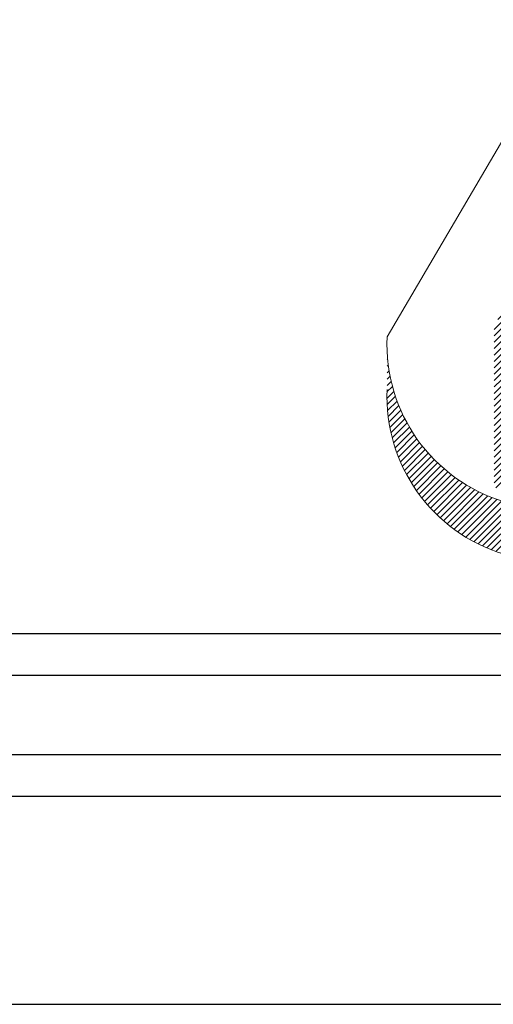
# Model space of a CAD drawing. Header units: inches. Extents: x 1802 to 2468, y -253 to -72.
# Tile 221 of 256: x 2061.98 to 2062.549, y -207.647 to -206.464. Entities that reach past the tile are written whole.
import ezdxf
from ezdxf.enums import TextEntityAlignment as Align

# ---------------------------------------------------------------- set-up
doc = ezdxf.new("R2010")
doc.units = ezdxf.units.IN
doc.header["$LTSCALE"] = 0.5
doc.header["$MEASUREMENT"] = 0
doc.layers.add('SID-M-D', color=42, linetype='Continuous')
doc.layers.add('SID-M-S', color=105, linetype='Continuous')
doc.styles.add('PTI', font='romand.shx', dxfattribs={"oblique": 10})

# ---------------------------------------------------------------- blocks, each defined once
blk = doc.blocks.new('*U9')
at = {"layer": 'SID-M-S'}
for p, q in [((-34.00000000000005, -0.2500000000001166), (-1.13242748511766e-14, -0.2499999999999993)), ((-34.00000000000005, -0.3000000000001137), (-1.13242748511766e-14, -0.3)), ((-34.00000000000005, -0.550000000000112), (2.886579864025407e-15, -0.55))]:
    blk.add_line(p, q, dxfattribs=at)
blk = doc.blocks.new('JM_TITTLE_BOX_SID')
at = {"layer": 'SID-M-S'}
for points in [[(1.261213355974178e-13, -0.1549984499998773), (-6.499934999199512, -0.1549984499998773, -0.414213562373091), (-6.654933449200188, 1.163513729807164e-13), (-6.654933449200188, 1.416652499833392, -0.4142135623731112), (-6.499934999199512, 1.571650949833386), (1.261213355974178e-13, 1.571650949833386, -0.4142135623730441), (0.1549984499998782, 1.416652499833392), (0.1549984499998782, 1.163513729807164e-13, -0.4142135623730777)], [(1.261213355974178e-13, -0.1049989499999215), (-6.499934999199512, -0.1049989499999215, -0.4142135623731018), (-6.604933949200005, 1.163513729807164e-13), (-6.604933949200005, 1.416652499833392, -0.4142135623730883), (-6.499934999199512, 1.52165144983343), (1.261213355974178e-13, 1.52165144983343, -0.414213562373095), (0.1049989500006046, 1.416652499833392), (0.1049989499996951, 1.163513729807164e-13, -0.414213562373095)]]:
    blk.add_lwpolyline(points, format="xyb", close=True, dxfattribs=at)
at = {"layer": 'SID-M-D', "style": 'PTI', "oblique": 10}
for tag, p in [('DIEDATAINFO', (-2.18746001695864, 1.371591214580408)), ('PARTDESCRIPTION', (-5.966376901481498, 1.169693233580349)), ('00-00-00', (-1.009105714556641, 1.167793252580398)), ('PARTNUMBER', (-5.81595049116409, 0.9696952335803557)), ('REV', (-3.360356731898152, 0.9696952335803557)), ('SCALE', (-2.520436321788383, 0.9677952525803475)), ('SH', (-0.8571950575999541, 0.9677952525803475)), ('SHX', (-0.4057438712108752, 0.9677952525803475)), ('WTD', (-3.839149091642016, 0.7480887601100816)), ('TOOL', (-2.472915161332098, 0.7480887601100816)), ('JOB', (-0.9225366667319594, 0.7480887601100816))]:
    blk.add_attdef(tag, p, '', height=0.09999900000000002, dxfattribs=at)
blk.add_attdef('BUILT', text='', height=0.2499630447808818, dxfattribs=at).set_placement((-2.336101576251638, 0.2076912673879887), align=Align.CENTER)
blk = doc.blocks.new('*U11')
at = {"layer": 'SID-M-S', "color": 154, "linetype": 'Continuous', "lineweight": 0}
for p, q in [((30.724597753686, -7.711234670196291), (30.7308066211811, -7.705025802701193)), ((31.14092889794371, -7.729774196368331), (31.16700132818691, -7.703701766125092)), ((31.1613293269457, -7.719980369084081), (31.18117147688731, -7.700138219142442)), ((31.17645956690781, -7.715456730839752), (31.1934597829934, -7.698456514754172)), ((31.18930750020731, -7.713215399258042), (31.2045105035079, -7.698012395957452)), ((31.2007458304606, -7.712383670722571), (31.214645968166, -7.698483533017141)), ((31.2111764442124, -7.712559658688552), (31.22405471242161, -7.699681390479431)), ((31.2208240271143, -7.713518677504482), (31.23285784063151, -7.701484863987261)), ((31.22982889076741, -7.715120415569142), (31.24113803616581, -7.7038112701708)), ((31.23828505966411, -7.717270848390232), (31.24895409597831, -7.706601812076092)), ((31.24625856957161, -7.719903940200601), (31.2563489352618, -7.709813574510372)), ((30.7186746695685, -7.727764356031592), (30.7308066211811, -7.71563240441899)), ((30.7186746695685, -7.738370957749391), (30.7308066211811, -7.726239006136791)), ((30.7464316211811, -7.721220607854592), (30.75194597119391, -7.715706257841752)), ((30.7464316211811, -7.731827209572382), (30.76170379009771, -7.716555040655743)), ((30.7534293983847, -7.735436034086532), (30.77078869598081, -7.718076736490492)), ((30.76273448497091, -7.736737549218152), (30.77930370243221, -7.720168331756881)), ((30.77143823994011, -7.738640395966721), (30.7873202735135, -7.722758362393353)), ((30.7796214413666, -7.741063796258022), (30.7948896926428, -7.725795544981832)), ((31.0943528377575, -7.765743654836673), (31.1491803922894, -7.710916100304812)), ((31.25379725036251, -7.722971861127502), (31.26335430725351, -7.71341480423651)), ((31.26093637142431, -7.726439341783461), (31.269993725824, -7.717381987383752)), ((31.26770208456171, -7.730280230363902), (31.27628433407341, -7.721697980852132)), ((31.2741136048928, -7.734475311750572), (31.28223811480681, -7.726350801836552)), ((30.7186746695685, -7.748977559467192), (30.7308066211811, -7.736845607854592)), ((30.7873414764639, -7.7439503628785), (30.80204950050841, -7.729242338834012)), ((30.7946401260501, -7.747258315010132), (30.80882736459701, -7.733071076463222)), ((30.8015481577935, -7.750956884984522), (30.8152435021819, -7.737261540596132)), ((30.80808816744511, -7.75502347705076), (30.82131223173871, -7.741799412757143)), ((31.2801846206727, -7.739010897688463), (31.2878626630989, -7.731332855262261)), ((31.28592420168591, -7.743877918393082), (31.29316164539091, -7.736640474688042)), ((31.29133735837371, -7.749071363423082), (31.29813501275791, -7.742273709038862)), ((30.7186746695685, -7.759584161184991), (30.7308066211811, -7.747452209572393)), ((30.7186746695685, -7.770190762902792), (30.7308066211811, -7.758058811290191)), ((30.81427638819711, -7.759441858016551), (30.82704296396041, -7.7466752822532)), ((30.8201238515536, -7.764200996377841), (30.83244080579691, -7.751884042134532)), ((30.8256371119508, -7.769294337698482), (30.8375068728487, -7.757424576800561)), ((31.296425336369, -7.754589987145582), (31.3027789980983, -7.748236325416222)), ((30.5408466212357, -7.767706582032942), (30.5410348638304, -7.767518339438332)), ((30.7186746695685, -7.780797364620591), (30.7308066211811, -7.768665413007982)), ((30.8308186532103, -7.774719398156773), (30.842238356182, -7.763299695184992)), ((30.8356670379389, -7.780477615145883), (30.84662835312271, -7.769516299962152)), ((30.84017682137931, -7.786574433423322), (30.8506654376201, -7.776085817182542)), ((31.08713850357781, -7.783564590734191), (31.098878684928, -7.771824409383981)), ((31.4240217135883, -7.775486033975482), (31.4249941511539, -7.774513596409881)), ((31.4247670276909, -7.764134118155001), (31.4249941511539, -7.763906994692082)), ((30.5408466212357, -7.778313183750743), (30.5417783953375, -7.777381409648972)), ((30.5408466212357, -7.788919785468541), (30.54284126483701, -7.786925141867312)), ((30.7186746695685, -7.791403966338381), (30.7308066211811, -7.779272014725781)), ((30.7186746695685, -7.802010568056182), (30.7308066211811, -7.789878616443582)), ((30.84433821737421, -7.793019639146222), (30.8543329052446, -7.783024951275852)), ((30.84813646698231, -7.799827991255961), (30.8576075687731, -7.790356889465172)), ((31.08357495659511, -7.797734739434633), (31.0890848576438, -7.792224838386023)), ((31.42272809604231, -7.787386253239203), (31.4249941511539, -7.785120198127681)), ((30.5408466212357, -7.799526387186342), (30.54419758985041, -7.796175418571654)), ((30.5408466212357, -7.810132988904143), (30.54582573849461, -7.805153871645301)), ((30.7186746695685, -7.812617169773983), (30.7308066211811, -7.800485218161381)), ((30.85155080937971, -7.807020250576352), (30.8604578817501, -7.798113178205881)), ((30.8545528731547, -7.81462478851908), (30.86284098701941, -7.806336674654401)), ((31.0818932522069, -7.810023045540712), (31.0845612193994, -7.807355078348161)), ((31.4180644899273, -7.813263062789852), (31.4249941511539, -7.806333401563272)), ((31.4207880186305, -7.799932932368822), (31.4249941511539, -7.795726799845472)), ((30.5406923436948, -7.831500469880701), (30.54982713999, -7.822365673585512)), ((30.5408466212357, -7.820739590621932), (30.54770744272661, -7.813878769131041)), ((30.7186746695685, -7.823223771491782), (30.7308066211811, -7.811091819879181)), ((30.7186746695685, -7.833830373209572), (30.7308066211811, -7.821698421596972)), ((30.8571041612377, -7.822680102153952), (30.86469792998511, -7.815086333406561)), ((30.8591520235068, -7.831238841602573), (30.8659455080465, -7.824445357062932)), ((31.08144913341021, -7.821073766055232), (31.0823198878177, -7.820203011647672)), ((31.41435587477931, -7.827578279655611), (31.4249941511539, -7.816940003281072)), ((30.54060715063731, -7.842192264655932), (30.55217147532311, -7.830627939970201)), ((30.5409205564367, -7.852485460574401), (30.5547289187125, -7.838677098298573)), ((30.7186746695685, -7.844436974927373), (30.7308066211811, -7.832305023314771)), ((30.8606229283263, -7.840374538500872), (30.86646140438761, -7.834536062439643)), ((31.0658355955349, -7.836687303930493), (31.06668190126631, -7.835840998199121)), ((31.40245746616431, -7.860689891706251), (31.42503902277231, -7.838108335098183)), ((31.40934248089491, -7.843198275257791), (31.4249941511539, -7.827546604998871)), ((30.5415921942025, -7.862420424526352), (30.5574894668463, -7.846523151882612)), ((30.5425893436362, -7.872029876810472), (30.56044440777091, -7.854174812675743)), ((30.7186746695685, -7.855043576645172), (30.7308066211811, -7.842911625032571)), ((30.7186746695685, -7.865650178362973), (30.7308066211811, -7.853518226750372)), ((30.86135245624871, -7.860858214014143), (30.86439523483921, -7.857815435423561)), ((30.8614105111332, -7.850193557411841), (30.86605434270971, -7.845549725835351)), ((31.06634437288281, -7.846785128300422), (31.0680374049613, -7.845092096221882)), ((31.0674981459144, -7.856237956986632), (31.0699136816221, -7.85382242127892)), ((31.39248507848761, -7.881268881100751), (31.4248623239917, -7.848891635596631)), ((30.5438850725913, -7.881340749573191), (30.5635861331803, -7.861639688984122)), ((30.5454569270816, -7.890375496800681), (30.5669079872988, -7.868924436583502)), ((30.7186746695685, -7.876256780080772), (30.7308066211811, -7.864124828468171)), ((30.86018000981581, -7.872637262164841), (30.8608192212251, -7.871998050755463)), ((31.06919956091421, -7.865143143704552), (31.0722489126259, -7.862093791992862)), ((31.0713794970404, -7.873569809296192), (31.07499726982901, -7.869952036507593)), ((31.194291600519, -8.100675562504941), (31.42305418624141, -7.871912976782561)), ((31.37541914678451, -7.908941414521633), (31.42422372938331, -7.860136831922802)), ((30.5472859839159, -7.899153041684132), (30.57040414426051, -7.876034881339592)), ((30.54935615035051, -7.907689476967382), (30.574069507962, -7.882976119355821)), ((30.55165363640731, -7.915998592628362), (30.5778996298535, -7.889752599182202)), ((30.7186746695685, -7.886863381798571), (30.7308066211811, -7.874731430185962)), ((30.7186746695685, -7.897469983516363), (30.7308066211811, -7.885338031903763)), ((31.0739871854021, -7.881568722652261), (31.0781240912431, -7.877431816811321)), ((31.07698445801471, -7.889178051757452), (31.08160285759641, -7.884559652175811)), ((31.20489820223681, -8.100675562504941), (31.4212617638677, -7.884312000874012)), ((31.25957851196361, -7.961142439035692), (31.33263008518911, -7.888090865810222)), ((30.5541665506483, -7.924092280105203), (30.581890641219, -7.896368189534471)), ((30.55688458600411, -7.931980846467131), (30.5860391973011, -7.902826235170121)), ((30.7186746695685, -7.908076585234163), (30.7308066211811, -7.895944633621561)), ((30.7186746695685, -7.918683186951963), (30.7308066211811, -7.906551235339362)), ((31.0803422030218, -7.896426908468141), (31.0854132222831, -7.89135588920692)), ((31.0840380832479, -7.903337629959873), (31.0895396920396, -7.897836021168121)), ((31.08805502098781, -7.90992729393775), (31.09397072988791, -7.904011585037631)), ((31.21550480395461, -8.100675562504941), (31.41871936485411, -7.897461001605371)), ((31.33567849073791, -7.895649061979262), (31.3370280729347, -7.894299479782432)), ((30.5597987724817, -7.939673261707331), (30.5903424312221, -7.909129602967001)), ((30.56290128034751, -7.947177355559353), (30.59479791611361, -7.915280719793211)), ((30.56618526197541, -7.954499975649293), (30.5994036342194, -7.92128160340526)), ((30.7186746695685, -7.929289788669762), (30.7308066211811, -7.917157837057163)), ((31.092380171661, -7.916208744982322), (31.09869814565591, -7.909890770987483)), ((31.0970042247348, -7.922191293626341), (31.10371669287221, -7.915478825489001)), ((31.10192093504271, -7.927881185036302), (31.10902382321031, -7.920778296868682)), ((31.2261114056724, -8.100675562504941), (31.4152422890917, -7.911544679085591)), ((31.2842467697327, -7.947080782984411), (31.3161852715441, -7.915142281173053)), ((30.56964472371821, -7.961647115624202), (30.6041579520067, -7.927133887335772)), ((30.57327442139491, -7.968624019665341), (30.6090596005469, -7.932838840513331)), ((30.577069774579, -7.975435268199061), (30.61410766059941, -7.938397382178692)), ((30.7186746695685, -7.939896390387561), (30.7308066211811, -7.927764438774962)), ((30.7186746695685, -7.950502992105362), (30.7308066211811, -7.938371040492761)), ((30.8024356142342, -7.972808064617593), (30.851462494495, -7.923781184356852)), ((31.10712682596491, -7.933281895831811), (31.1146195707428, -7.925789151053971)), ((31.1126210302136, -7.938394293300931), (31.1205065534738, -7.930508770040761)), ((31.11840525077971, -7.943216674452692), (31.12669009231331, -7.934931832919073)), ((31.124483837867, -7.947744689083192), (31.13317846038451, -7.939050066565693)), ((31.2395876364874, -8.09780593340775), (31.41054298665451, -7.926850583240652)), ((30.58102679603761, -7.982084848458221), (30.6193015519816, -7.943810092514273)), ((30.5851420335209, -7.988576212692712), (30.6246410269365, -7.949077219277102)), ((30.5894125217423, -7.994912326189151), (30.63012616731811, -7.954198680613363)), ((30.7186746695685, -7.961109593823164), (30.7308066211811, -7.948977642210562)), ((31.13086399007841, -7.951971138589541), (31.13998329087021, -7.942851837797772)), ((31.13755610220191, -7.955885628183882), (31.14712019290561, -7.946321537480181)), ((31.14457430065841, -7.959474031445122), (31.1546096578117, -7.949438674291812)), ((31.1519372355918, -7.962717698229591), (31.1624783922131, -7.952176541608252)), ((31.15966924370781, -7.965592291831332), (31.17076130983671, -7.954500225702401)), ((31.2166211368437, -7.972280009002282), (31.23359813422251, -7.955303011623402)), ((31.2289280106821, -7.970579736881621), (31.2483104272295, -7.951197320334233)), ((31.2428574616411, -7.967256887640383), (31.2666766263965, -7.943437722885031)), ((31.2566113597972, -8.091388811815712), (31.40412586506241, -7.943874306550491)), ((30.59383574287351, -8.001095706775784), (30.6357573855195, -7.959174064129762)), ((30.5984095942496, -8.007128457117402), (30.64153542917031, -7.964002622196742)), ((30.6031323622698, -8.01301229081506), (30.6474613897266, -7.968683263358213)), ((30.7186746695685, -7.971716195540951), (30.7308066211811, -7.959584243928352)), ((30.7186746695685, -7.982322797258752), (30.7308066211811, -7.970190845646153)), ((30.7210713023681, -7.990532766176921), (30.7405816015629, -7.971022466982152)), ((30.73106930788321, -7.991141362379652), (30.75114383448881, -7.971066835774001)), ((30.74184775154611, -7.990969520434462), (30.7626413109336, -7.970175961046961)), ((30.7536294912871, -7.989794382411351), (30.7754090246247, -7.968014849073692)), ((30.7668066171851, -7.987223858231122), (30.79011401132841, -7.963916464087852)), ((30.7822061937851, -7.982430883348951), (30.80857386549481, -7.956063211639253)), ((31.16780207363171, -7.968066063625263), (31.17950459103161, -7.956363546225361)), ((31.17637750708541, -7.970097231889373), (31.1887705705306, -7.957704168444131)), ((31.18545148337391, -7.971629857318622), (31.1986459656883, -7.958435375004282)), ((31.195100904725, -7.972587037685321), (31.20925672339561, -7.958431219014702)), ((31.20543559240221, -7.972858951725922), (31.22079745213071, -7.957497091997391)), ((31.2763627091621, -8.082244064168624), (31.3949811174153, -7.963625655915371)), ((30.608002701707, -8.01874855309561), (30.6535367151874, -7.973214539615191)), ((30.6130196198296, -8.024338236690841), (30.659763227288, -7.977594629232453)), ((30.6181824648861, -8.029781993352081), (30.6661431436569, -7.981821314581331)), ((30.6234909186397, -8.035080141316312), (30.67267910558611, -7.985891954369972)), ((31.1836849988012, -8.100675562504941), (31.3087916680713, -7.975568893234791)), ((30.6289449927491, -8.04023266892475), (30.679374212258, -7.989803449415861)), ((30.634545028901, -8.045239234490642), (30.68623206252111, -7.993552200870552)), ((30.64029170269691, -8.05009916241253), (30.6932568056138, -7.997134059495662)), ((30.6461860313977, -8.054811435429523), (30.70045320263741, -8.000544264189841)), ((30.65222938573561, -8.059374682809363), (30.70782670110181, -8.0037773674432)), ((31.1624717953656, -8.100675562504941), (31.26054014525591, -8.002607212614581)), ((31.17307839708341, -8.100675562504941), (31.2811191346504, -7.992634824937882)), ((31.30174791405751, -8.067465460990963), (31.38020251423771, -7.989010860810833)), ((30.6584235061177, -8.063787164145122), (30.7153835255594, -8.006827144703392)), ((30.66477052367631, -8.068046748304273), (30.72313078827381, -8.009686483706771)), ((30.6712729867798, -8.07215088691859), (30.7310766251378, -8.0123472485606)), ((30.677933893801, -8.076096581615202), (30.74046811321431, -8.013562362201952)), ((30.6847567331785, -8.079880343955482), (30.75107471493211, -8.013562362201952)), ((30.6917455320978, -8.083498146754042), (30.7616813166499, -8.013562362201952)), ((30.6989049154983, -8.086945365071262), (30.77228791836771, -8.013562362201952)), ((30.7062401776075, -8.090216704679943), (30.78289452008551, -8.013562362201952)), ((30.7137573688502, -8.093306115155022), (30.7935011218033, -8.013562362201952)), ((30.7214634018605, -8.096206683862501), (30.80410772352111, -8.013562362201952)), ((30.7293661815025, -8.098910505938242), (30.81471432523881, -8.013562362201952)), ((30.73820772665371, -8.100675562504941), (30.8253209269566, -8.013562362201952)), ((30.74881432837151, -8.100675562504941), (30.8359275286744, -8.013562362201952)), ((30.75942093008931, -8.100675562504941), (30.84653413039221, -8.013562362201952)), ((30.770027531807, -8.100675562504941), (30.85714073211, -8.013562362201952)), ((30.78063413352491, -8.100675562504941), (30.86774733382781, -8.013562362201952)), ((30.79124073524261, -8.100675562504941), (30.8783539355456, -8.013562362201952)), ((30.8018473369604, -8.100675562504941), (30.8889605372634, -8.013562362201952)), ((30.81245393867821, -8.100675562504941), (30.89956713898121, -8.013562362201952)), ((30.823060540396, -8.100675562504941), (30.910173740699, -8.013562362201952)), ((30.83366714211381, -8.100675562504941), (30.9207803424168, -8.013562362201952)), ((30.84427374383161, -8.100675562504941), (30.9313869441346, -8.013562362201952)), ((30.85488034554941, -8.100675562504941), (30.94199354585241, -8.013562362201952)), ((30.8654869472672, -8.100675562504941), (30.95260014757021, -8.013562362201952)), ((30.876093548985, -8.100675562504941), (30.96320674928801, -8.013562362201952)), ((30.8867001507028, -8.100675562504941), (30.97381335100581, -8.013562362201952)), ((30.8973067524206, -8.100675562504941), (30.9844199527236, -8.013562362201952)), ((30.9079133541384, -8.100675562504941), (30.99502655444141, -8.013562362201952)), ((30.91851995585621, -8.100675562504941), (31.00563315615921, -8.013562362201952)), ((30.929126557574, -8.100675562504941), (31.016239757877, -8.013562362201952)), ((30.93973315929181, -8.100675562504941), (31.02684635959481, -8.013562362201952)), ((30.95033976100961, -8.100675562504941), (31.0374529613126, -8.013562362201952)), ((30.96094636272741, -8.100675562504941), (31.04805956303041, -8.013562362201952)), ((30.97155296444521, -8.100675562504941), (31.05866616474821, -8.013562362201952)), ((30.982159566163, -8.100675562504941), (31.069272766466, -8.013562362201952)), ((30.9927661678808, -8.100675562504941), (31.07987936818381, -8.013562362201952)), ((31.00337276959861, -8.100675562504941), (31.0904859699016, -8.013562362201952)), ((31.0139793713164, -8.100675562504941), (31.1010925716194, -8.013562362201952)), ((31.02458597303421, -8.100675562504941), (31.11169917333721, -8.013562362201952)), ((31.035192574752, -8.100675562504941), (31.122305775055, -8.013562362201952)), ((31.04579917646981, -8.100675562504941), (31.13291237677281, -8.013562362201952)), ((31.05640577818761, -8.100675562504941), (31.1435189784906, -8.013562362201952)), ((31.06701237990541, -8.100675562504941), (31.1541255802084, -8.013562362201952)), ((31.0776189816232, -8.100675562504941), (31.16473218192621, -8.013562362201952)), ((31.088225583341, -8.100675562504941), (31.175338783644, -8.013562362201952)), ((31.0988321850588, -8.100675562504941), (31.1859453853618, -8.013562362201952)), ((31.10943878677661, -8.100675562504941), (31.1965519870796, -8.013562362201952)), ((31.1200453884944, -8.100675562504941), (31.20715858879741, -8.013562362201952)), ((31.13065199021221, -8.100675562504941), (31.21776519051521, -8.013562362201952)), ((31.14125859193, -8.100675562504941), (31.22837179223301, -8.013562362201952)), ((31.15186519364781, -8.100675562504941), (31.24304852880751, -8.009492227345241))]:
    blk.add_line(p, q, dxfattribs=at)
blk = doc.blocks.new('*U13')
at = {"layer": 'SID-M-D', "color": 42, "linetype": 'Continuous', "lineweight": 0}
blk.add_line((-3.526365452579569, 0.2516839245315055), (-3.364734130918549, 0.5274004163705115), dxfattribs=at)
for centre, radius, start, end in [((-3.328722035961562, 0.2430922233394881), 0.1978300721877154, 177.5108784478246, 253.2259832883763), ((-3.328722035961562, 0.1800301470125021), 0.1978300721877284, 177.5108784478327, 253.2259832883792)]:
    blk.add_arc(centre, radius, start, end, dxfattribs=at)
at = {"layer": 'SID-M-S', "color": 154, "linetype": 'Continuous', "lineweight": 0}
for p, q in [((-3.526365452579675, 0.2316570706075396), (-3.526229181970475, 0.2317933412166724)), ((-3.526365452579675, 0.2239788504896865), (-3.525690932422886, 0.2246533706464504)), ((-3.526365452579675, 0.2163006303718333), (-3.524921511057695, 0.2177445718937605)), ((-3.526365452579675, 0.2086224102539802), (-3.523939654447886, 0.2110482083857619)), ((-3.526365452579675, 0.2009441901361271), (-3.522761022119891, 0.2045486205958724)), ((-3.526477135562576, 0.185476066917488), (-3.519864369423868, 0.1920888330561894)), ((-3.526365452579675, 0.1932659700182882), (-3.521398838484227, 0.1982325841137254)), ((-3.526538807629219, 0.1777361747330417), (-3.51816728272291, 0.1861076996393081)), ((-3.5263119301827, 0.1702848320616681), (-3.51631592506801, 0.1802808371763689)), ((-3.525825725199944, 0.163092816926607), (-3.514317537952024, 0.1746010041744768)), ((-3.525103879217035, 0.1561364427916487), (-3.512178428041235, 0.1690618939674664)), ((-3.524165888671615, 0.1493962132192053), (-3.509904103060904, 0.1636579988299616)), ((-3.523028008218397, 0.1428558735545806), (-3.507499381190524, 0.1583845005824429)), ((-3.521703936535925, 0.1365017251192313), (-3.504968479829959, 0.1532371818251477)), ((-3.520205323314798, 0.1303221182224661), (-3.502315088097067, 0.1482123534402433)), ((-3.518542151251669, 0.1243070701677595), (-3.499542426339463, 0.1433067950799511)), ((-3.516723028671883, 0.1184479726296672), (-3.496653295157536, 0.138517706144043)), ((-3.51475541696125, 0.1127373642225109), (-3.493650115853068, 0.1338426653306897)), ((-3.512645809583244, 0.1071687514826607), (-3.490534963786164, 0.129279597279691)), ((-3.510399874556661, 0.1017364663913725), (-3.487309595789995, 0.1248267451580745)), ((-3.508022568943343, 0.09643555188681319), (-3.483975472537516, 0.1204826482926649)), ((-3.505518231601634, 0.09126166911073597), (-3.480533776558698, 0.1162461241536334)), ((-3.502890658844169, 0.08621102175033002), (-3.476985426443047, 0.1121162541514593)), ((-3.500143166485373, 0.0812802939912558), (-3.473331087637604, 0.1080923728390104)), ((-3.497278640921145, 0.07646659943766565), (-3.469571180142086, 0.1041740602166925)), ((-3.494299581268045, 0.0717674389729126), (-3.465705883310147, 0.1003611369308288)), ((-3.491208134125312, 0.06718066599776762), (-3.46173513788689, 0.09665366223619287)), ((-3.488006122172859, 0.06270445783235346), (-3.457658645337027, 0.09305193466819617)), ((-3.484695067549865, 0.05833729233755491), (-3.453475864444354, 0.08955649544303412)), ((-3.481276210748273, 0.05407792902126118), (-3.449186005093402, 0.08616813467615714)), ((-3.477750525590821, 0.04992539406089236), (-3.444788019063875, 0.08288790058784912)), ((-3.474118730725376, 0.04587896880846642), (-3.440280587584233, 0.07971711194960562)), ((-3.470381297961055, 0.04193818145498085), (-3.43566210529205, 0.07665737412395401)), ((-3.466538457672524, 0.03810280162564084), (-3.430930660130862, 0.07371059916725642)), ((-3.462590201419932, 0.03437283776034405), (-3.426084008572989, 0.07087903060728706)), ((-3.458536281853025, 0.03074853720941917), (-3.421119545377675, 0.06816527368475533)), ((-3.454376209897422, 0.02723038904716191), (-3.416034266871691, 0.0655723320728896)), ((-3.450109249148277, 0.023819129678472), (-3.410824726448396, 0.06310365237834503)), ((-3.445734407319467, 0.02051575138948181), (-3.405486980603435, 0.06076317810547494)), ((-3.441250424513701, 0.01732151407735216), (-3.400016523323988, 0.05855541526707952)), ((-3.436655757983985, 0.01423796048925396), (-3.394408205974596, 0.05648551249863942)), ((-3.431948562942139, 0.0112669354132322), (-3.388656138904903, 0.05455935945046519)), ((-3.427126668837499, 0.008410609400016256), (-3.381857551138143, 0.05367972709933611)), ((-3.422187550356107, 0.005671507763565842), (-3.37417933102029, 0.05367972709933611)), ((-3.417128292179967, 0.003052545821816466), (-3.366501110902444, 0.05367972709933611)), ((-3.411945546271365, 0.0005570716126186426), (-3.358822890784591, 0.05367972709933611)), ((-3.406635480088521, -0.001811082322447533), (-3.351144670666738, 0.05367972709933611)), ((-3.40119371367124, -0.004047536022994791), (-3.343466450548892, 0.05367972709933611))]:
    blk.add_line(p, q, dxfattribs=at)
at = {"layer": 'SID-M-S', "color": 154, "linetype": 'Continuous', "lineweight": 0, "xscale": 0.7239095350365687, "yscale": 0.7239095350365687, "zscale": 0.7239095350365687}
blk.add_blockref('*U11', (-25.63517552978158, 5.854773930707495), dxfattribs=at)

msp = doc.modelspace()

# ---------------------------------------------------------------- block references
at = {"layer": 'SID-M-D'}
msp.add_blockref('*U9', (2065.947557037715, -207.09684881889), dxfattribs=at)
at = {"layer": 'SID-M-S'}
for name in ['JM_TITTLE_BOX_SID', '*U13']:
    msp.add_blockref(name, (2065.947557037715, -207.0968488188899), dxfattribs=at)

doc.saveas('drawing.dxf')
